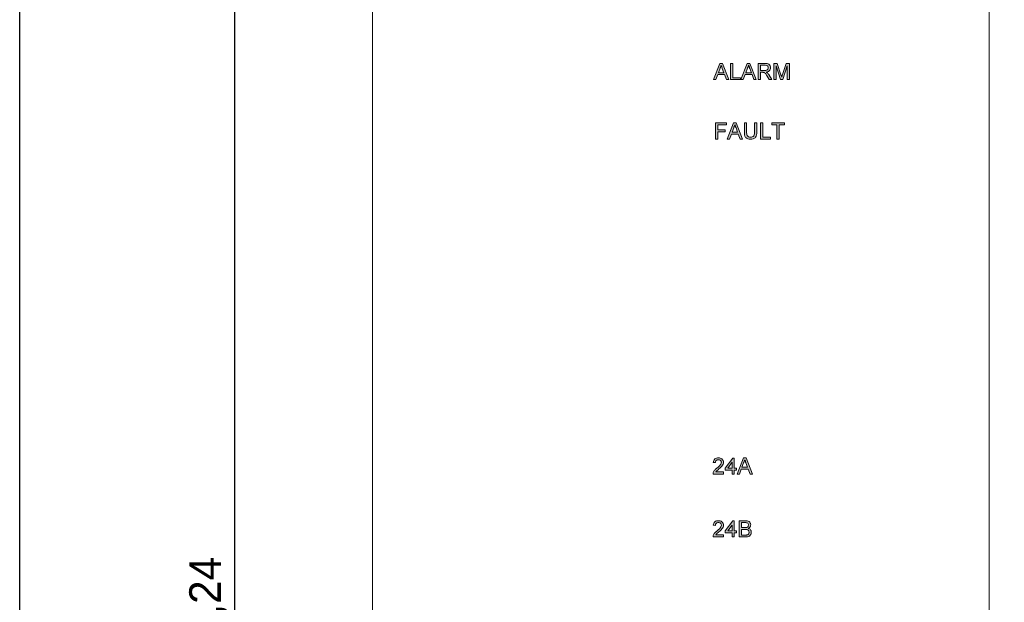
# Model space of a CAD drawing. Header units: millimetres. Extents: x 216 to 455, y 70 to 254.
# Tile 7 of 69: x 216 to 294, y 162 to 208. Entities that reach past the tile are written whole.
import ezdxf

# ---------------------------------------------------------------- set-up
doc = ezdxf.new("R2010")
doc.units = ezdxf.units.MM
doc.dimstyles.new('ISO-25', dxfattribs={"dimtxt": 2.5, "dimasz": 2.5, "dimexe": 1.25, "dimexo": 0.625, "dimtad": 1, "dimtxsty": 'Standard', "dimcen": 2.5, "dimadec": 0, "dimazin": 0, "dimtfac": 1, "dimtmove": 0, "dimatfit": 3, "dimfxl": 1, "dimarcsym": 0})

# ---------------------------------------------------------------- blocks, each defined once
blk = doc.blocks.new('*D67')
at = {"color": 0, "lineweight": -2}
for p, q in [((249.744, 237.76), (231.626, 237.76)), ((232.876, 235.26), (232.876, 86.018)), ((249.744, 83.518), (231.626, 83.518))]:
    blk.add_line(p, q, dxfattribs=at)
at = {"color": 0}
for points in [[(232.459, 235.26), (233.292, 235.26), (232.876, 237.76)], [(232.459, 86.018), (233.292, 86.018), (232.876, 83.518)]]:
    blk.add_solid(points, dxfattribs=at)
at = {"layer": 'Defpoints', "color": 0}
for p in [(250.369, 237.76), (232.876, 83.518), (250.369, 83.518)]:
    blk.add_point(p, dxfattribs=at)
at = {"color": 0, "insert": (230.792, 160.639), "char_height": 2.5, "attachment_point": 5, "rotation": 90}
blk.add_mtext('154,24', dxfattribs=at)

msp = doc.modelspace()

# ---------------------------------------------------------------- hatches: boundary and pattern name
h = msp.add_hatch(color=256)
edge = h.paths.add_edge_path()
edge.add_line((276.807, 203.508), (276.807, 204.792))
edge.add_line((276.807, 204.792), (276.537, 204.792))
edge.add_line((276.537, 204.792), (276.253, 203.907))
edge.add_spline(control_points=[(276.253, 203.907), (276.242, 203.873), (276.231, 203.839), (276.221, 203.805), (276.216, 203.788), (276.21, 203.771), (276.205, 203.754), (276.2, 203.737), (276.195, 203.72), (276.19, 203.703)], knot_values=[0, 0, 0, 0, 0.000107, 0.000107, 0.000107, 0.00016, 0.00016, 0.00016, 0.000214, 0.000214, 0.000214, 0.000214], degree=3, periodic=0)
edge.add_spline(control_points=[(276.19, 203.703), (276.181, 203.734), (276.171, 203.766), (276.161, 203.797), (276.157, 203.813), (276.152, 203.829), (276.147, 203.844), (276.142, 203.86), (276.137, 203.876), (276.132, 203.891)], knot_values=[0, 0, 0, 0, 0.000099, 0.000099, 0.000099, 0.000148, 0.000148, 0.000148, 0.000197, 0.000197, 0.000197, 0.000197], degree=3, periodic=0)
edge.add_line((276.132, 203.891), (275.845, 204.792))
edge.add_line((275.845, 204.792), (275.572, 204.792))
edge.add_line((275.572, 204.792), (275.572, 203.508))
edge.add_line((275.572, 203.508), (275.754, 203.508))
edge.add_line((275.754, 203.508), (275.754, 204.595))
edge.add_line((275.754, 204.595), (276.094, 203.508))
edge.add_line((276.094, 203.508), (276.283, 203.508))
edge.add_line((276.283, 203.508), (276.626, 204.595))
edge.add_line((276.626, 204.595), (276.626, 203.508))
edge.add_line((276.626, 203.508), (276.807, 203.508))
edge = h.paths.add_edge_path(flags=16)
edge.add_spline(control_points=[(275.128, 204.442), (275.127, 204.409), (275.12, 204.375), (275.092, 204.315), (275.069, 204.288), (275.013, 204.253), (274.98, 204.244), (274.913, 204.234), (274.88, 204.233), (274.846, 204.233)], knot_values=[0, 0, 0, 0, 0.25, 0.25, 0.5, 0.5, 0.75, 0.75, 1, 1, 1, 1], degree=3, periodic=0)
edge.add_line((274.846, 204.233), (274.502, 204.233))
edge.add_line((274.502, 204.233), (274.502, 204.644))
edge.add_line((274.502, 204.644), (274.885, 204.644))
edge.add_spline(control_points=[(274.885, 204.644), (274.945, 204.644), (275.008, 204.636), (275.079, 204.581), (275.098, 204.557), (275.123, 204.503), (275.127, 204.472), (275.128, 204.442)], knot_values=[0, 0, 0, 0, 0.5, 0.5, 0.75, 0.75, 1, 1, 1, 1], degree=3, periodic=0)
edge = h.paths.add_edge_path()
edge.add_spline(control_points=[(275.309, 204.446), (275.307, 204.499), (275.299, 204.551), (275.256, 204.648), (275.225, 204.693), (275.141, 204.757), (275.088, 204.773), (274.984, 204.79), (274.931, 204.792), (274.878, 204.792)], knot_values=[0, 0, 0, 0, 0.25, 0.25, 0.5, 0.5, 0.75, 0.75, 1, 1, 1, 1], degree=3, periodic=0)
edge.add_line((274.878, 204.792), (274.321, 204.792))
edge.add_line((274.321, 204.792), (274.321, 203.508))
edge.add_line((274.321, 203.508), (274.502, 203.508))
edge.add_line((274.502, 203.508), (274.502, 204.084))
edge.add_line((274.502, 204.084), (274.688, 204.084))
edge.add_spline(control_points=[(274.688, 204.084), (274.695, 204.084), (274.703, 204.085), (274.71, 204.084), (274.718, 204.084), (274.725, 204.084), (274.733, 204.083), (274.748, 204.083), (274.762, 204.081), (274.777, 204.079)], knot_values=[0, 0, 0, 0, 0.000022, 0.000022, 0.000022, 0.000045, 0.000045, 0.000045, 0.00009, 0.00009, 0.00009, 0.00009], degree=3, periodic=0)
edge.add_spline(control_points=[(274.777, 204.079), (274.81, 204.068), (274.841, 204.054), (274.894, 204.008), (274.915, 203.981), (274.976, 203.898), (275.011, 203.838), (275.047, 203.779)], knot_values=[0, 0, 0, 0, 0.25, 0.25, 0.5, 0.5, 1, 1, 1, 1], degree=3, periodic=0)
edge.add_line((275.047, 203.779), (275.207, 203.508))
edge.add_line((275.207, 203.508), (275.414, 203.508))
edge.add_line((275.414, 203.508), (275.204, 203.863))
edge.add_spline(control_points=[(275.204, 203.863), (275.194, 203.879), (275.184, 203.894), (275.174, 203.91), (275.164, 203.925), (275.153, 203.941), (275.142, 203.955), (275.12, 203.985), (275.095, 204.012), (275.068, 204.038)], knot_values=[0, 0, 0, 0, 0.000056, 0.000056, 0.000056, 0.000111, 0.000111, 0.000111, 0.000222, 0.000222, 0.000222, 0.000222], degree=3, periodic=0)
edge.add_spline(control_points=[(275.068, 204.038), (275.061, 204.044), (275.053, 204.05), (275.045, 204.056), (275.037, 204.062), (275.029, 204.068), (275.021, 204.073), (275.004, 204.083), (274.986, 204.092), (274.968, 204.101)], knot_values=[0, 0, 0, 0, 0.00003, 0.00003, 0.00003, 0.000059, 0.000059, 0.000059, 0.000119, 0.000119, 0.000119, 0.000119], degree=3, periodic=0)
edge.add_spline(control_points=[(274.968, 204.101), (275.013, 204.108), (275.056, 204.117), (275.138, 204.15), (275.178, 204.172), (275.243, 204.234), (275.268, 204.272), (275.302, 204.356), (275.308, 204.401), (275.309, 204.446)], knot_values=[0, 0, 0, 0, 0.25, 0.25, 0.5, 0.5, 0.75, 0.75, 1, 1, 1, 1], degree=3, periodic=0)
edge = h.paths.add_edge_path(flags=16)
edge.add_line((273.791, 204.052), (273.353, 204.052))
edge.add_line((273.353, 204.052), (273.484, 204.407))
edge.add_spline(control_points=[(273.484, 204.407), (273.494, 204.426), (273.503, 204.445), (273.512, 204.464), (273.521, 204.483), (273.529, 204.503), (273.536, 204.523), (273.551, 204.562), (273.562, 204.603), (273.572, 204.644)], knot_values=[0, 0, 0, 0, 0.000063, 0.000063, 0.000063, 0.000127, 0.000127, 0.000127, 0.000254, 0.000254, 0.000254, 0.000254], degree=3, periodic=0)
edge.add_spline(control_points=[(273.572, 204.644), (273.58, 204.623), (273.588, 204.602), (273.596, 204.58), (273.604, 204.559), (273.611, 204.538), (273.619, 204.517), (273.627, 204.495), (273.635, 204.474), (273.643, 204.453), (273.651, 204.432), (273.659, 204.41), (273.667, 204.389)], knot_values=[0, 0, 0, 0, 0.000068, 0.000068, 0.000068, 0.000136, 0.000136, 0.000136, 0.000204, 0.000204, 0.000204, 0.000272, 0.000272, 0.000272, 0.000272], degree=3, periodic=0)
edge.add_line((273.667, 204.389), (273.791, 204.052))
h.paths.add_polyline_path([(273.47, 204.792), (272.96, 203.508), (273.152, 203.508), (273.298, 203.903), (273.846, 203.903), (273.992, 203.508), (274.184, 203.508), (273.674, 204.792)])
h.paths.add_polyline_path([(272.938, 203.508), (272.938, 203.656), (272.329, 203.656), (272.329, 204.792), (272.148, 204.792), (272.148, 203.508)])
edge = h.paths.add_edge_path(flags=16)
edge.add_line((271.618, 204.052), (271.18, 204.052))
edge.add_line((271.18, 204.052), (271.311, 204.407))
edge.add_spline(control_points=[(271.311, 204.407), (271.321, 204.426), (271.33, 204.445), (271.339, 204.464), (271.348, 204.483), (271.355, 204.503), (271.363, 204.523), (271.378, 204.562), (271.389, 204.603), (271.399, 204.644)], knot_values=[0, 0, 0, 0, 0.000063, 0.000063, 0.000063, 0.000127, 0.000127, 0.000127, 0.000254, 0.000254, 0.000254, 0.000254], degree=3, periodic=0)
edge.add_spline(control_points=[(271.399, 204.644), (271.407, 204.623), (271.415, 204.602), (271.423, 204.58), (271.43, 204.559), (271.438, 204.538), (271.446, 204.517), (271.454, 204.495), (271.462, 204.474), (271.47, 204.453), (271.478, 204.432), (271.486, 204.41), (271.493, 204.389)], knot_values=[0, 0, 0, 0, 0.000068, 0.000068, 0.000068, 0.000136, 0.000136, 0.000136, 0.000204, 0.000204, 0.000204, 0.000272, 0.000272, 0.000272, 0.000272], degree=3, periodic=0)
edge.add_line((271.493, 204.389), (271.618, 204.052))
h.paths.add_polyline_path([(271.297, 204.792), (270.787, 203.508), (270.979, 203.508), (271.125, 203.903), (271.673, 203.903), (271.819, 203.508), (272.011, 203.508), (271.501, 204.792)])
h.paths.add_polyline_path([(274.7, 198.956), (274.7, 200.092), (274.519, 200.092), (274.519, 198.807), (275.309, 198.807), (275.309, 198.956)])
h.paths.add_polyline_path([(275.819, 199.943), (275.819, 198.807), (276.001, 198.807), (276.001, 199.943), (276.412, 199.943), (276.412, 200.092), (275.408, 200.092), (275.408, 199.943)])
edge = h.paths.add_edge_path()
edge.add_line((274.222, 200.092), (274.041, 200.092))
edge.add_line((274.041, 200.092), (274.041, 199.361))
edge.add_spline(control_points=[(274.041, 199.361), (274.041, 199.311), (274.039, 199.26), (274.024, 199.16), (274.012, 199.109), (273.96, 199.023), (273.915, 198.992), (273.819, 198.96), (273.768, 198.956), (273.717, 198.956)], knot_values=[0, 0, 0, 0, 0.25, 0.25, 0.5, 0.5, 0.75, 0.75, 1, 1, 1, 1], degree=3, periodic=0)
edge.add_spline(control_points=[(273.717, 198.956), (273.669, 198.957), (273.619, 198.963), (273.53, 199.002), (273.491, 199.035), (273.439, 199.118), (273.429, 199.168), (273.417, 199.264), (273.416, 199.313), (273.416, 199.361)], knot_values=[0, 0, 0, 0, 0.25, 0.25, 0.5, 0.5, 0.75, 0.75, 1, 1, 1, 1], degree=3, periodic=0)
edge.add_line((273.416, 199.361), (273.416, 200.092))
edge.add_line((273.416, 200.092), (273.235, 200.092))
edge.add_line((273.235, 200.092), (273.235, 199.353))
edge.add_spline(control_points=[(273.235, 199.353), (273.235, 199.28), (273.239, 199.208), (273.266, 199.065), (273.292, 198.994), (273.384, 198.884), (273.448, 198.844), (273.586, 198.798), (273.659, 198.792), (273.732, 198.791)], knot_values=[0, 0, 0, 0, 0.25, 0.25, 0.5, 0.5, 0.75, 0.75, 1, 1, 1, 1], degree=3, periodic=0)
edge.add_spline(control_points=[(273.732, 198.791), (273.804, 198.792), (273.875, 198.799), (274.012, 198.847), (274.073, 198.889), (274.165, 198.998), (274.191, 199.068), (274.219, 199.209), (274.222, 199.281), (274.222, 199.353)], knot_values=[0, 0, 0, 0, 0.25, 0.25, 0.5, 0.5, 0.75, 0.75, 1, 1, 1, 1], degree=3, periodic=0)
edge.add_line((274.222, 199.353), (274.222, 200.092))
h.paths.add_polyline_path([(272.905, 198.807), (273.098, 198.807), (272.588, 200.092), (272.383, 200.092), (271.874, 198.807), (272.066, 198.807), (272.212, 199.203), (272.759, 199.203)])
edge = h.paths.add_edge_path(flags=16)
edge.add_spline(control_points=[(272.486, 199.943), (272.493, 199.922), (272.501, 199.901), (272.509, 199.88), (272.517, 199.858), (272.525, 199.837), (272.533, 199.816), (272.541, 199.795), (272.548, 199.773), (272.556, 199.752), (272.564, 199.731), (272.572, 199.709), (272.58, 199.688)], knot_values=[0, 0, 0, 0, 0.000068, 0.000068, 0.000068, 0.000136, 0.000136, 0.000136, 0.000204, 0.000204, 0.000204, 0.000272, 0.000272, 0.000272, 0.000272], degree=3, periodic=0)
edge.add_line((272.58, 199.688), (272.705, 199.351))
edge.add_line((272.705, 199.351), (272.266, 199.351))
edge.add_line((272.266, 199.351), (272.398, 199.706))
edge.add_spline(control_points=[(272.398, 199.706), (272.407, 199.725), (272.417, 199.744), (272.426, 199.763), (272.434, 199.783), (272.442, 199.802), (272.449, 199.822), (272.464, 199.862), (272.476, 199.902), (272.486, 199.943)], knot_values=[0, 0, 0, 0, 0.000063, 0.000063, 0.000063, 0.000127, 0.000127, 0.000127, 0.000254, 0.000254, 0.000254, 0.000254], degree=3, periodic=0)
h.paths.add_polyline_path([(271.819, 199.943), (271.819, 200.092), (270.963, 200.092), (270.963, 198.807), (271.144, 198.807), (271.144, 199.384), (271.72, 199.384), (271.72, 199.532), (271.144, 199.532), (271.144, 199.943)])
edge = h.paths.add_edge_path(flags=16)
edge.add_line((273.489, 172.847), (273.05, 172.847))
edge.add_line((273.05, 172.847), (273.182, 173.203))
edge.add_spline(control_points=[(273.182, 173.203), (273.191, 173.222), (273.201, 173.241), (273.21, 173.26), (273.218, 173.279), (273.226, 173.299), (273.233, 173.319), (273.241, 173.338), (273.248, 173.358), (273.254, 173.378), (273.26, 173.399), (273.265, 173.419), (273.27, 173.44)], knot_values=[0, 0, 0, 0, 0.000063, 0.000063, 0.000063, 0.000127, 0.000127, 0.000127, 0.00019, 0.00019, 0.00019, 0.000254, 0.000254, 0.000254, 0.000254], degree=3, periodic=0)
edge.add_spline(control_points=[(273.27, 173.44), (273.277, 173.419), (273.285, 173.398), (273.293, 173.376), (273.301, 173.355), (273.309, 173.334), (273.317, 173.312), (273.325, 173.291), (273.332, 173.27), (273.34, 173.249), (273.348, 173.227), (273.356, 173.206), (273.364, 173.185)], knot_values=[0, 0, 0, 0, 0.000068, 0.000068, 0.000068, 0.000136, 0.000136, 0.000136, 0.000204, 0.000204, 0.000204, 0.000273, 0.000273, 0.000273, 0.000273], degree=3, periodic=0)
edge.add_line((273.364, 173.185), (273.489, 172.847))
h.paths.add_polyline_path([(273.372, 173.588), (273.167, 173.588), (272.658, 172.304), (272.85, 172.304), (272.996, 172.699), (273.543, 172.699), (273.689, 172.304), (273.882, 172.304)])
h.paths.add_polyline_path([(272.603, 172.617), (272.603, 172.781), (272.438, 172.781), (272.438, 173.572), (272.323, 173.572), (271.714, 172.781), (271.714, 172.617), (272.274, 172.617), (272.274, 172.304), (272.438, 172.304), (272.438, 172.617)])
edge = h.paths.add_edge_path(flags=16)
edge.add_line((273.014, 168.466), (273.259, 168.466))
edge.add_spline(control_points=[(273.259, 168.466), (273.293, 168.466), (273.328, 168.465), (273.396, 168.459), (273.431, 168.456), (273.494, 168.426), (273.52, 168.399), (273.551, 168.336), (273.557, 168.301), (273.558, 168.266)], knot_values=[0, 0, 0, 0, 0.25, 0.25, 0.5, 0.5, 0.75, 0.75, 1, 1, 1, 1], degree=3, periodic=0)
edge.add_spline(control_points=[(273.558, 168.266), (273.556, 168.226), (273.55, 168.187), (273.506, 168.121), (273.471, 168.099), (273.433, 168.086)], knot_values=[0, 0, 0, 0, 0.5, 0.5, 1, 1, 1, 1], degree=3, periodic=0)
edge.add_spline(control_points=[(273.433, 168.086), (273.421, 168.082), (273.408, 168.08), (273.395, 168.078), (273.382, 168.076), (273.37, 168.075), (273.357, 168.074), (273.331, 168.071), (273.305, 168.071), (273.279, 168.071)], knot_values=[0, 0, 0, 0, 0.000039, 0.000039, 0.000039, 0.000078, 0.000078, 0.000078, 0.000155, 0.000155, 0.000155, 0.000155], degree=3, periodic=0)
edge.add_line((273.279, 168.071), (273.014, 168.071))
edge.add_line((273.014, 168.071), (273.014, 168.466))
edge = h.paths.add_edge_path()
edge.add_line((273.314, 168.614), (272.833, 168.614))
edge.add_line((272.833, 168.614), (272.833, 167.33))
edge.add_line((272.833, 167.33), (273.315, 167.33))
edge.add_spline(control_points=[(273.315, 167.33), (273.372, 167.331), (273.429, 167.333), (273.54, 167.354), (273.596, 167.372), (273.691, 167.436), (273.727, 167.482), (273.763, 167.559), (273.773, 167.586), (273.785, 167.641), (273.787, 167.67), (273.788, 167.698)], knot_values=[0, 0, 0, 0, 0.25, 0.25, 0.5, 0.5, 0.75, 0.75, 0.875, 0.875, 1, 1, 1, 1], degree=3, periodic=0)
edge.add_spline(control_points=[(273.788, 167.698), (273.787, 167.733), (273.783, 167.768), (273.761, 167.835), (273.744, 167.866), (273.7, 167.921), (273.674, 167.945), (273.613, 167.982), (273.58, 167.995), (273.546, 168.005)], knot_values=[0, 0, 0, 0, 0.25, 0.25, 0.5, 0.5, 0.75, 0.75, 1, 1, 1, 1], degree=3, periodic=0)
edge.add_spline(control_points=[(273.546, 168.005), (273.573, 168.019), (273.599, 168.033), (273.645, 168.069), (273.667, 168.09), (273.701, 168.139), (273.715, 168.166), (273.734, 168.222), (273.737, 168.252), (273.739, 168.281)], knot_values=[0, 0, 0, 0, 0.25, 0.25, 0.5, 0.5, 0.75, 0.75, 1, 1, 1, 1], degree=3, periodic=0)
edge.add_spline(control_points=[(273.739, 168.281), (273.738, 168.307), (273.736, 168.332), (273.723, 168.381), (273.714, 168.405), (273.679, 168.473), (273.647, 168.514), (273.564, 168.572), (273.516, 168.59), (273.417, 168.611), (273.365, 168.614), (273.314, 168.614)], knot_values=[0, 0, 0, 0, 0.125, 0.125, 0.25, 0.25, 0.5, 0.5, 0.75, 0.75, 1, 1, 1, 1], degree=3, periodic=0)
edge = h.paths.add_edge_path()
edge.add_line((271.599, 172.304), (271.599, 172.469))
edge.add_line((271.599, 172.469), (270.97, 172.469))
edge.add_spline(control_points=[(270.97, 172.469), (270.988, 172.492), (271.006, 172.515), (271.027, 172.536), (271.047, 172.557), (271.07, 172.576), (271.092, 172.595), (271.136, 172.633), (271.181, 172.67), (271.226, 172.707)], knot_values=[0, 0, 0, 0, 0.000088, 0.000088, 0.000088, 0.000176, 0.000176, 0.000176, 0.00035, 0.00035, 0.00035, 0.00035], degree=3, periodic=0)
edge.add_spline(control_points=[(271.226, 172.707), (271.309, 172.778), (271.394, 172.849), (271.498, 172.978), (271.528, 173.023), (271.571, 173.125), (271.581, 173.179), (271.582, 173.234)], knot_values=[0, 0, 0, 0, 0.5, 0.5, 0.75, 0.75, 1, 1, 1, 1], degree=3, periodic=0)
edge.add_spline(control_points=[(271.582, 173.234), (271.581, 173.284), (271.573, 173.334), (271.532, 173.424), (271.501, 173.464), (271.427, 173.529), (271.382, 173.553), (271.287, 173.582), (271.237, 173.587), (271.187, 173.588)], knot_values=[0, 0, 0, 0, 0.25, 0.25, 0.5, 0.5, 0.75, 0.75, 1, 1, 1, 1], degree=3, periodic=0)
edge.add_spline(control_points=[(271.187, 173.588), (271.136, 173.587), (271.085, 173.583), (270.987, 173.554), (270.94, 173.531), (270.862, 173.464), (270.832, 173.421), (270.791, 173.328), (270.781, 173.277), (270.775, 173.226)], knot_values=[0, 0, 0, 0, 0.25, 0.25, 0.5, 0.5, 0.75, 0.75, 1, 1, 1, 1], degree=3, periodic=0)
edge.add_line((270.775, 173.226), (270.94, 173.21))
edge.add_spline(control_points=[(270.94, 173.21), (270.941, 173.241), (270.944, 173.272), (270.967, 173.332), (270.985, 173.358), (271.031, 173.401), (271.059, 173.417), (271.12, 173.436), (271.152, 173.439), (271.183, 173.44)], knot_values=[0, 0, 0, 0, 0.25, 0.25, 0.5, 0.5, 0.75, 0.75, 1, 1, 1, 1], degree=3, periodic=0)
edge.add_spline(control_points=[(271.183, 173.44), (271.213, 173.439), (271.241, 173.436), (271.297, 173.42), (271.323, 173.405), (271.368, 173.367), (271.387, 173.344), (271.412, 173.291), (271.417, 173.262), (271.417, 173.232)], knot_values=[0, 0, 0, 0, 0.25, 0.25, 0.5, 0.5, 0.75, 0.75, 1, 1, 1, 1], degree=3, periodic=0)
edge.add_spline(control_points=[(271.417, 173.232), (271.416, 173.183), (271.401, 173.136), (271.353, 173.053), (271.32, 173.016), (271.22, 172.911), (271.147, 172.847), (271.072, 172.784)], knot_values=[0, 0, 0, 0, 0.25, 0.25, 0.5, 0.5, 1, 1, 1, 1], degree=3, periodic=0)
edge.add_spline(control_points=[(271.072, 172.784), (271.009, 172.735), (270.948, 172.682), (270.843, 172.561), (270.803, 172.494), (270.776, 172.418)], knot_values=[0, 0, 0, 0, 0.5, 0.5, 1, 1, 1, 1], degree=3, periodic=0)
edge.add_spline(control_points=[(270.776, 172.418), (270.773, 172.409), (270.77, 172.4), (270.768, 172.39), (270.766, 172.381), (270.764, 172.371), (270.762, 172.362), (270.76, 172.343), (270.759, 172.323), (270.759, 172.304)], knot_values=[0, 0, 0, 0, 0.000029, 0.000029, 0.000029, 0.000058, 0.000058, 0.000058, 0.000116, 0.000116, 0.000116, 0.000116], degree=3, periodic=0)
edge.add_line((270.759, 172.304), (271.599, 172.304))
h.paths.add_polyline_path([(272.274, 173.244), (272.274, 172.781), (271.917, 172.781)], flags=16)
h.paths.add_polyline_path([(272.438, 168.598), (272.323, 168.598), (271.714, 167.808), (271.714, 167.643), (272.274, 167.643), (272.274, 167.33), (272.438, 167.33), (272.438, 167.643), (272.603, 167.643), (272.603, 167.808), (272.438, 167.808)])
edge = h.paths.add_edge_path(flags=16)
edge.add_line((273.318, 167.478), (273.014, 167.478))
edge.add_line((273.014, 167.478), (273.014, 167.923))
edge.add_line((273.014, 167.923), (273.297, 167.923))
edge.add_spline(control_points=[(273.297, 167.923), (273.334, 167.923), (273.37, 167.921), (273.443, 167.912), (273.479, 167.904), (273.542, 167.868), (273.567, 167.839), (273.6, 167.774), (273.606, 167.737), (273.607, 167.701)], knot_values=[0, 0, 0, 0, 0.25, 0.25, 0.5, 0.5, 0.75, 0.75, 1, 1, 1, 1], degree=3, periodic=0)
edge.add_spline(control_points=[(273.607, 167.701), (273.606, 167.675), (273.604, 167.649), (273.589, 167.601), (273.577, 167.577), (273.545, 167.536), (273.525, 167.52), (273.478, 167.497), (273.453, 167.49), (273.428, 167.485)], knot_values=[0, 0, 0, 0, 0.25, 0.25, 0.5, 0.5, 0.75, 0.75, 1, 1, 1, 1], degree=3, periodic=0)
edge.add_spline(control_points=[(273.428, 167.485), (273.419, 167.483), (273.41, 167.482), (273.401, 167.481), (273.392, 167.48), (273.382, 167.48), (273.373, 167.479), (273.355, 167.479), (273.337, 167.479), (273.318, 167.478)], knot_values=[0, 0, 0, 0, 0.000028, 0.000028, 0.000028, 0.000055, 0.000055, 0.000055, 0.00011, 0.00011, 0.00011, 0.00011], degree=3, periodic=0)
edge = h.paths.add_edge_path()
edge.add_line((271.599, 167.33), (271.599, 167.495))
edge.add_line((271.599, 167.495), (270.97, 167.495))
edge.add_spline(control_points=[(270.97, 167.495), (270.988, 167.518), (271.006, 167.542), (271.027, 167.562), (271.047, 167.583), (271.069, 167.602), (271.092, 167.621), (271.136, 167.659), (271.181, 167.696), (271.226, 167.733)], knot_values=[0, 0, 0, 0, 0.000088, 0.000088, 0.000088, 0.000176, 0.000176, 0.000176, 0.00035, 0.00035, 0.00035, 0.00035], degree=3, periodic=0)
edge.add_spline(control_points=[(271.226, 167.733), (271.309, 167.804), (271.394, 167.875), (271.498, 168.004), (271.528, 168.049), (271.571, 168.151), (271.581, 168.205), (271.582, 168.26)], knot_values=[0, 0, 0, 0, 0.5, 0.5, 0.75, 0.75, 1, 1, 1, 1], degree=3, periodic=0)
edge.add_spline(control_points=[(271.582, 168.26), (271.581, 168.31), (271.573, 168.36), (271.532, 168.45), (271.501, 168.49), (271.427, 168.555), (271.382, 168.58), (271.287, 168.608), (271.237, 168.613), (271.187, 168.614)], knot_values=[0, 0, 0, 0, 0.25, 0.25, 0.5, 0.5, 0.75, 0.75, 1, 1, 1, 1], degree=3, periodic=0)
edge.add_spline(control_points=[(271.187, 168.614), (271.136, 168.613), (271.085, 168.609), (270.987, 168.58), (270.94, 168.557), (270.862, 168.49), (270.831, 168.448), (270.791, 168.354), (270.781, 168.303), (270.775, 168.252)], knot_values=[0, 0, 0, 0, 0.25, 0.25, 0.5, 0.5, 0.75, 0.75, 1, 1, 1, 1], degree=3, periodic=0)
edge.add_line((270.775, 168.252), (270.94, 168.236))
edge.add_spline(control_points=[(270.94, 168.236), (270.941, 168.267), (270.944, 168.298), (270.967, 168.358), (270.985, 168.384), (271.031, 168.427), (271.059, 168.443), (271.12, 168.462), (271.152, 168.465), (271.183, 168.466)], knot_values=[0, 0, 0, 0, 0.25, 0.25, 0.5, 0.5, 0.75, 0.75, 1, 1, 1, 1], degree=3, periodic=0)
edge.add_spline(control_points=[(271.183, 168.466), (271.213, 168.465), (271.241, 168.463), (271.297, 168.446), (271.323, 168.432), (271.368, 168.393), (271.387, 168.37), (271.412, 168.317), (271.417, 168.288), (271.417, 168.258)], knot_values=[0, 0, 0, 0, 0.25, 0.25, 0.5, 0.5, 0.75, 0.75, 1, 1, 1, 1], degree=3, periodic=0)
edge.add_spline(control_points=[(271.417, 168.258), (271.416, 168.21), (271.401, 168.163), (271.353, 168.079), (271.32, 168.042), (271.22, 167.937), (271.147, 167.873), (271.072, 167.81)], knot_values=[0, 0, 0, 0, 0.25, 0.25, 0.5, 0.5, 1, 1, 1, 1], degree=3, periodic=0)
edge.add_spline(control_points=[(271.072, 167.81), (271.009, 167.761), (270.948, 167.708), (270.843, 167.588), (270.803, 167.52), (270.776, 167.444)], knot_values=[0, 0, 0, 0, 0.5, 0.5, 1, 1, 1, 1], degree=3, periodic=0)
edge.add_spline(control_points=[(270.776, 167.444), (270.773, 167.435), (270.77, 167.426), (270.768, 167.417), (270.766, 167.407), (270.764, 167.398), (270.762, 167.388), (270.76, 167.369), (270.759, 167.35), (270.759, 167.33)], knot_values=[0, 0, 0, 0, 0.000029, 0.000029, 0.000029, 0.000058, 0.000058, 0.000058, 0.000117, 0.000117, 0.000117, 0.000117], degree=3, periodic=0)
edge.add_line((270.759, 167.33), (271.599, 167.33))
h.paths.add_polyline_path([(272.274, 168.27), (272.274, 167.808), (271.917, 167.808)], flags=16)

# ---------------------------------------------------------------- linework, layer by layer
at = {"color": 7, "linetype": 'Continuous', "lineweight": 15}
for p, q in [((243.804, 218.36), (243.804, 86.466)), ((292.614, 218.36), (292.614, 86.466)), ((271.297, 204.792), (270.787, 203.508)), ((271.18, 204.052), (271.311, 204.407)), ((271.501, 204.792), (271.297, 204.792)), ((271.493, 204.389), (271.618, 204.052)), ((272.011, 203.508), (271.501, 204.792)), ((272.148, 204.792), (272.148, 203.508)), ((272.329, 204.792), (272.148, 204.792)), ((272.329, 203.656), (272.329, 204.792)), ((273.47, 204.792), (272.96, 203.508)), ((273.353, 204.052), (273.484, 204.407)), ((273.674, 204.792), (273.47, 204.792)), ((273.667, 204.389), (273.791, 204.052)), ((274.184, 203.508), (273.674, 204.792)), ((274.321, 204.792), (274.321, 203.508)), ((274.878, 204.792), (274.321, 204.792)), ((274.502, 204.233), (274.502, 204.644)), ((274.502, 204.644), (274.885, 204.644)), ((274.846, 204.233), (274.502, 204.233)), ((275.572, 204.792), (275.572, 203.508)), ((275.845, 204.792), (275.572, 204.792)), ((275.754, 204.595), (276.094, 203.508)), ((275.754, 203.508), (275.754, 204.595)), ((276.132, 203.891), (275.845, 204.792)), ((276.537, 204.792), (276.253, 203.907)), ((276.283, 203.508), (276.626, 204.595)), ((276.807, 204.792), (276.537, 204.792)), ((276.626, 204.595), (276.626, 203.508)), ((276.807, 203.508), (276.807, 204.792)), ((270.787, 203.508), (270.979, 203.508)), ((270.979, 203.508), (271.125, 203.903)), ((271.125, 203.903), (271.673, 203.903)), ((271.618, 204.052), (271.18, 204.052)), ((271.673, 203.903), (271.819, 203.508)), ((271.819, 203.508), (272.011, 203.508)), ((272.148, 203.508), (272.938, 203.508)), ((272.938, 203.656), (272.329, 203.656)), ((272.938, 203.508), (272.938, 203.656)), ((272.96, 203.508), (273.152, 203.508)), ((273.152, 203.508), (273.298, 203.903)), ((273.298, 203.903), (273.846, 203.903)), ((273.791, 204.052), (273.353, 204.052)), ((273.846, 203.903), (273.992, 203.508)), ((273.992, 203.508), (274.184, 203.508)), ((274.321, 203.508), (274.502, 203.508)), ((274.502, 203.508), (274.502, 204.084)), ((274.502, 204.084), (274.688, 204.084)), ((275.047, 203.779), (275.207, 203.508)), ((275.414, 203.508), (275.204, 203.863)), ((275.207, 203.508), (275.414, 203.508)), ((275.572, 203.508), (275.754, 203.508)), ((276.094, 203.508), (276.283, 203.508)), ((276.626, 203.508), (276.807, 203.508)), ((271.819, 200.092), (270.963, 200.092)), ((270.963, 200.092), (270.963, 198.807)), ((271.144, 199.943), (271.819, 199.943)), ((271.144, 199.532), (271.144, 199.943)), ((271.72, 199.532), (271.144, 199.532)), ((271.72, 199.384), (271.72, 199.532)), ((271.819, 199.943), (271.819, 200.092)), ((272.383, 200.092), (271.874, 198.807)), ((272.266, 199.351), (272.398, 199.706)), ((272.588, 200.092), (272.383, 200.092)), ((272.58, 199.688), (272.705, 199.351)), ((273.098, 198.807), (272.588, 200.092)), ((273.235, 200.092), (273.235, 199.353)), ((273.416, 200.092), (273.235, 200.092)), ((273.416, 199.361), (273.416, 200.092)), ((274.222, 200.092), (274.041, 200.092)), ((274.041, 200.092), (274.041, 199.361)), ((274.222, 199.353), (274.222, 200.092)), ((274.519, 200.092), (274.519, 198.807)), ((274.7, 200.092), (274.519, 200.092)), ((274.7, 198.956), (274.7, 200.092)), ((275.408, 200.092), (275.408, 199.943)), ((276.412, 200.092), (275.408, 200.092)), ((275.408, 199.943), (275.819, 199.943)), ((275.819, 199.943), (275.819, 198.807)), ((276.001, 199.943), (276.412, 199.943)), ((276.001, 198.807), (276.001, 199.943)), ((276.412, 199.943), (276.412, 200.092)), ((270.963, 198.807), (271.144, 198.807)), ((271.144, 199.384), (271.72, 199.384)), ((271.144, 198.807), (271.144, 199.384)), ((271.874, 198.807), (272.066, 198.807)), ((272.066, 198.807), (272.212, 199.203)), ((272.212, 199.203), (272.759, 199.203)), ((272.705, 199.351), (272.266, 199.351)), ((272.759, 199.203), (272.905, 198.807)), ((272.905, 198.807), (273.098, 198.807)), ((274.519, 198.807), (275.309, 198.807)), ((275.309, 198.956), (274.7, 198.956)), ((275.309, 198.807), (275.309, 198.956)), ((275.819, 198.807), (276.001, 198.807)), ((270.775, 173.226), (270.94, 173.21)), ((272.323, 173.572), (271.714, 172.781)), ((271.917, 172.781), (272.274, 173.244)), ((272.274, 173.244), (272.274, 172.781)), ((272.438, 173.572), (272.323, 173.572)), ((272.438, 172.781), (272.438, 173.572)), ((273.167, 173.588), (272.658, 172.304)), ((273.05, 172.847), (273.182, 173.203)), ((273.372, 173.588), (273.167, 173.588)), ((273.364, 173.185), (273.489, 172.847)), ((273.882, 172.304), (273.372, 173.588)), ((270.759, 172.304), (271.599, 172.304)), ((271.599, 172.469), (270.97, 172.469)), ((271.599, 172.304), (271.599, 172.469)), ((271.714, 172.781), (271.714, 172.617)), ((271.714, 172.617), (272.274, 172.617)), ((272.274, 172.781), (271.917, 172.781)), ((272.274, 172.617), (272.274, 172.304)), ((272.274, 172.304), (272.438, 172.304)), ((272.603, 172.781), (272.438, 172.781)), ((272.438, 172.617), (272.603, 172.617)), ((272.438, 172.304), (272.438, 172.617)), ((272.603, 172.617), (272.603, 172.781)), ((272.658, 172.304), (272.85, 172.304)), ((272.85, 172.304), (272.996, 172.699)), ((272.996, 172.699), (273.543, 172.699)), ((273.489, 172.847), (273.05, 172.847)), ((273.543, 172.699), (273.689, 172.304)), ((273.689, 172.304), (273.882, 172.304)), ((272.323, 168.598), (271.714, 167.808)), ((272.438, 168.598), (272.323, 168.598)), ((272.438, 167.808), (272.438, 168.598)), ((273.314, 168.614), (272.833, 168.614)), ((272.833, 168.614), (272.833, 167.33)), ((273.014, 168.466), (273.259, 168.466)), ((273.014, 168.071), (273.014, 168.466)), ((270.775, 168.252), (270.94, 168.236)), ((271.714, 167.808), (271.714, 167.643)), ((271.714, 167.643), (272.274, 167.643)), ((271.917, 167.808), (272.274, 168.27)), ((272.274, 167.808), (271.917, 167.808)), ((272.274, 168.27), (272.274, 167.808)), ((272.274, 167.643), (272.274, 167.33)), ((272.603, 167.808), (272.438, 167.808)), ((272.438, 167.33), (272.438, 167.643)), ((272.438, 167.643), (272.603, 167.643)), ((272.603, 167.643), (272.603, 167.808)), ((273.279, 168.071), (273.014, 168.071)), ((273.014, 167.923), (273.297, 167.923)), ((273.014, 167.478), (273.014, 167.923)), ((270.759, 167.33), (271.599, 167.33)), ((271.599, 167.495), (270.97, 167.495)), ((271.599, 167.33), (271.599, 167.495)), ((272.274, 167.33), (272.438, 167.33)), ((272.833, 167.33), (273.315, 167.33)), ((273.318, 167.478), (273.014, 167.478))]:
    msp.add_line(p, q, dxfattribs=at)
msp.add_lwpolyline([(215.89, 254.336), (454.576, 254.336), (454.576, 69.983), (215.89, 69.983)], close=True)
for points, knots in [([(271.311, 204.407), (271.321, 204.426), (271.33, 204.445), (271.339, 204.464), (271.348, 204.483), (271.355, 204.503), (271.363, 204.523), (271.378, 204.562), (271.389, 204.603), (271.399, 204.644)], [0, 0, 0, 0, 0.0000634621, 0.0000634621, 0.0000634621, 0.000126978, 0.000126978, 0.000126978, 0.0002538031, 0.0002538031, 0.0002538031, 0.0002538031]), ([(271.399, 204.644), (271.407, 204.623), (271.415, 204.602), (271.423, 204.58), (271.43, 204.559), (271.438, 204.538), (271.446, 204.517), (271.454, 204.495), (271.462, 204.474), (271.47, 204.453), (271.478, 204.432), (271.486, 204.41), (271.493, 204.389)], [0, 0, 0, 0, 0.0000680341, 0.0000680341, 0.0000680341, 0.0001360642, 0.0001360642, 0.0001360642, 0.0002040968, 0.0002040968, 0.0002040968, 0.0002721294, 0.0002721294, 0.0002721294, 0.0002721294]), ([(273.484, 204.407), (273.494, 204.426), (273.503, 204.445), (273.512, 204.464), (273.521, 204.483), (273.529, 204.503), (273.536, 204.523), (273.551, 204.562), (273.562, 204.603), (273.572, 204.644)], [0, 0, 0, 0, 0.0000634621, 0.0000634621, 0.0000634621, 0.000126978, 0.000126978, 0.000126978, 0.0002538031, 0.0002538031, 0.0002538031, 0.0002538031]), ([(273.572, 204.644), (273.58, 204.623), (273.588, 204.602), (273.596, 204.58), (273.604, 204.559), (273.611, 204.538), (273.619, 204.517), (273.627, 204.495), (273.635, 204.474), (273.643, 204.453), (273.651, 204.432), (273.659, 204.41), (273.667, 204.389)], [0, 0, 0, 0, 0.0000680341, 0.0000680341, 0.0000680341, 0.0001360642, 0.0001360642, 0.0001360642, 0.0002040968, 0.0002040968, 0.0002040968, 0.0002721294, 0.0002721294, 0.0002721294, 0.0002721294]), ([(275.128, 204.442), (275.127, 204.409), (275.12, 204.375), (275.092, 204.315), (275.069, 204.288), (275.013, 204.253), (274.98, 204.244), (274.913, 204.234), (274.88, 204.233), (274.846, 204.233)], [0, 0, 0, 0, 0.25, 0.25, 0.5, 0.5, 0.75, 0.75, 1, 1, 1, 1]), ([(275.309, 204.446), (275.307, 204.499), (275.299, 204.551), (275.256, 204.648), (275.225, 204.693), (275.141, 204.757), (275.088, 204.773), (274.984, 204.79), (274.931, 204.792), (274.878, 204.792)], [0, 0, 0, 0, 0.25, 0.25, 0.5, 0.5, 0.75, 0.75, 1, 1, 1, 1]), ([(274.885, 204.644), (274.945, 204.644), (275.008, 204.636), (275.079, 204.581), (275.098, 204.557), (275.123, 204.503), (275.127, 204.472), (275.128, 204.442)], [0, 0, 0, 0, 0.5, 0.5, 0.75, 0.75, 1, 1, 1, 1]), ([(274.968, 204.101), (275.013, 204.108), (275.056, 204.117), (275.138, 204.15), (275.178, 204.172), (275.243, 204.234), (275.268, 204.272), (275.302, 204.356), (275.308, 204.401), (275.309, 204.446)], [0, 0, 0, 0, 0.25, 0.25, 0.5, 0.5, 0.75, 0.75, 1, 1, 1, 1]), ([(274.688, 204.084), (274.695, 204.084), (274.703, 204.085), (274.71, 204.084), (274.718, 204.084), (274.725, 204.084), (274.733, 204.083), (274.748, 204.083), (274.762, 204.081), (274.777, 204.079)], [0, 0, 0, 0, 0.00002242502, 0.00002242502, 0.00002242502, 0.00004485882, 0.00004485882, 0.00004485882, 0.00008961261, 0.00008961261, 0.00008961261, 0.00008961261]), ([(274.777, 204.079), (274.81, 204.068), (274.841, 204.054), (274.894, 204.008), (274.915, 203.981), (274.976, 203.898), (275.011, 203.838), (275.047, 203.779)], [0, 0, 0, 0, 0.25, 0.25, 0.5, 0.5, 1, 1, 1, 1]), ([(275.068, 204.038), (275.061, 204.044), (275.053, 204.05), (275.045, 204.056), (275.037, 204.062), (275.029, 204.068), (275.021, 204.073), (275.004, 204.083), (274.986, 204.092), (274.968, 204.101)], [0, 0, 0, 0, 0.0000297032, 0.0000297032, 0.0000297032, 0.0000594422, 0.0000594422, 0.0000594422, 0.0001185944, 0.0001185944, 0.0001185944, 0.0001185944]), ([(275.204, 203.863), (275.194, 203.879), (275.184, 203.894), (275.174, 203.91), (275.164, 203.925), (275.153, 203.941), (275.142, 203.955), (275.12, 203.985), (275.095, 204.012), (275.068, 204.038)], [0, 0, 0, 0, 0.0000555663, 0.0000555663, 0.0000555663, 0.0001111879, 0.0001111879, 0.0001111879, 0.000222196, 0.000222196, 0.000222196, 0.000222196]), ([(276.19, 203.703), (276.181, 203.734), (276.171, 203.766), (276.161, 203.797), (276.157, 203.813), (276.152, 203.829), (276.147, 203.844), (276.142, 203.86), (276.137, 203.876), (276.132, 203.891)], [0, 0, 0, 0, 0.0000986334, 0.0000986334, 0.0000986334, 0.0001479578, 0.0001479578, 0.0001479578, 0.0001972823, 0.0001972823, 0.0001972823, 0.0001972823]), ([(276.253, 203.907), (276.242, 203.873), (276.231, 203.839), (276.221, 203.805), (276.216, 203.788), (276.21, 203.771), (276.205, 203.754), (276.2, 203.737), (276.195, 203.72), (276.19, 203.703)], [0, 0, 0, 0, 0.0001067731, 0.0001067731, 0.0001067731, 0.0001601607, 0.0001601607, 0.0001601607, 0.0002135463, 0.0002135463, 0.0002135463, 0.0002135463]), ([(272.398, 199.706), (272.407, 199.725), (272.417, 199.744), (272.426, 199.763), (272.434, 199.783), (272.442, 199.802), (272.449, 199.822), (272.464, 199.862), (272.476, 199.902), (272.486, 199.943)], [0, 0, 0, 0, 0.0000634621, 0.0000634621, 0.0000634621, 0.000126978, 0.000126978, 0.000126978, 0.0002538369, 0.0002538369, 0.0002538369, 0.0002538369]), ([(272.486, 199.943), (272.493, 199.922), (272.501, 199.901), (272.509, 199.88), (272.517, 199.858), (272.525, 199.837), (272.533, 199.816), (272.541, 199.795), (272.548, 199.773), (272.556, 199.752), (272.564, 199.731), (272.572, 199.709), (272.58, 199.688)], [0, 0, 0, 0, 0.0000680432, 0.0000680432, 0.0000680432, 0.0001360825, 0.0001360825, 0.0001360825, 0.0002041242, 0.0002041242, 0.0002041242, 0.0002721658, 0.0002721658, 0.0002721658, 0.0002721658]), ([(273.235, 199.353), (273.235, 199.28), (273.239, 199.208), (273.266, 199.065), (273.292, 198.994), (273.384, 198.884), (273.448, 198.844), (273.586, 198.798), (273.659, 198.792), (273.732, 198.791)], [0, 0, 0, 0, 0.25, 0.25, 0.5, 0.5, 0.75, 0.75, 1, 1, 1, 1]), ([(273.717, 198.956), (273.669, 198.957), (273.619, 198.963), (273.53, 199.002), (273.491, 199.035), (273.439, 199.118), (273.429, 199.168), (273.417, 199.264), (273.416, 199.313), (273.416, 199.361)], [0, 0, 0, 0, 0.25, 0.25, 0.5, 0.5, 0.75, 0.75, 1, 1, 1, 1]), ([(274.041, 199.361), (274.041, 199.311), (274.039, 199.26), (274.024, 199.16), (274.012, 199.109), (273.96, 199.023), (273.915, 198.992), (273.819, 198.96), (273.768, 198.956), (273.717, 198.956)], [0, 0, 0, 0, 0.25, 0.25, 0.5, 0.5, 0.75, 0.75, 1, 1, 1, 1]), ([(273.732, 198.791), (273.804, 198.792), (273.875, 198.799), (274.012, 198.847), (274.073, 198.889), (274.165, 198.998), (274.191, 199.068), (274.219, 199.209), (274.222, 199.281), (274.222, 199.353)], [0, 0, 0, 0, 0.25, 0.25, 0.5, 0.5, 0.75, 0.75, 1, 1, 1, 1]), ([(271.187, 173.588), (271.136, 173.587), (271.085, 173.583), (270.987, 173.554), (270.94, 173.531), (270.862, 173.464), (270.832, 173.421), (270.791, 173.328), (270.781, 173.277), (270.775, 173.226)], [0, 0, 0, 0, 0.25, 0.25, 0.5, 0.5, 0.75, 0.75, 1, 1, 1, 1]), ([(270.94, 173.21), (270.941, 173.241), (270.944, 173.272), (270.967, 173.332), (270.985, 173.358), (271.031, 173.401), (271.059, 173.417), (271.12, 173.436), (271.152, 173.439), (271.183, 173.44)], [0, 0, 0, 0, 0.25, 0.25, 0.5, 0.5, 0.75, 0.75, 1, 1, 1, 1]), ([(271.417, 173.232), (271.416, 173.183), (271.401, 173.136), (271.353, 173.053), (271.32, 173.016), (271.22, 172.911), (271.147, 172.847), (271.072, 172.784)], [0, 0, 0, 0, 0.25, 0.25, 0.5, 0.5, 1, 1, 1, 1]), ([(271.183, 173.44), (271.213, 173.439), (271.241, 173.436), (271.297, 173.42), (271.323, 173.405), (271.368, 173.367), (271.387, 173.344), (271.412, 173.291), (271.417, 173.262), (271.417, 173.232)], [0, 0, 0, 0, 0.25, 0.25, 0.5, 0.5, 0.75, 0.75, 1, 1, 1, 1]), ([(271.582, 173.234), (271.581, 173.284), (271.573, 173.334), (271.532, 173.424), (271.501, 173.464), (271.427, 173.529), (271.382, 173.553), (271.287, 173.582), (271.237, 173.587), (271.187, 173.588)], [0, 0, 0, 0, 0.25, 0.25, 0.5, 0.5, 0.75, 0.75, 1, 1, 1, 1]), ([(271.226, 172.707), (271.309, 172.778), (271.394, 172.849), (271.498, 172.978), (271.528, 173.023), (271.571, 173.125), (271.581, 173.179), (271.582, 173.234)], [0, 0, 0, 0, 0.5, 0.5, 0.75, 0.75, 1, 1, 1, 1]), ([(273.182, 173.203), (273.191, 173.222), (273.201, 173.241), (273.21, 173.26), (273.218, 173.279), (273.226, 173.299), (273.233, 173.319), (273.241, 173.338), (273.248, 173.358), (273.254, 173.378), (273.26, 173.399), (273.265, 173.419), (273.27, 173.44)], [0, 0, 0, 0, 0.000063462, 0.000063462, 0.000063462, 0.0001269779, 0.0001269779, 0.0001269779, 0.0001903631, 0.0001903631, 0.0001903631, 0.0002540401, 0.0002540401, 0.0002540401, 0.0002540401]), ([(273.27, 173.44), (273.277, 173.419), (273.285, 173.398), (273.293, 173.376), (273.301, 173.355), (273.309, 173.334), (273.317, 173.312), (273.325, 173.291), (273.332, 173.27), (273.34, 173.249), (273.348, 173.227), (273.356, 173.206), (273.364, 173.185)], [0, 0, 0, 0, 0.0000681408, 0.0000681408, 0.0000681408, 0.0001362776, 0.0001362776, 0.0001362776, 0.0002044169, 0.0002044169, 0.0002044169, 0.0002725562, 0.0002725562, 0.0002725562, 0.0002725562]), ([(270.776, 172.418), (270.773, 172.409), (270.77, 172.4), (270.768, 172.39), (270.766, 172.381), (270.764, 172.371), (270.762, 172.362), (270.76, 172.343), (270.759, 172.323), (270.759, 172.304)], [0, 0, 0, 0, 0.0000290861, 0.0000290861, 0.0000290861, 0.0000582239, 0.0000582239, 0.0000582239, 0.0001164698, 0.0001164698, 0.0001164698, 0.0001164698]), ([(271.072, 172.784), (271.009, 172.735), (270.948, 172.682), (270.843, 172.561), (270.803, 172.494), (270.776, 172.418)], [0, 0, 0, 0, 0.5, 0.5, 1, 1, 1, 1]), ([(270.97, 172.469), (270.988, 172.492), (271.006, 172.515), (271.027, 172.536), (271.047, 172.557), (271.07, 172.576), (271.092, 172.595), (271.136, 172.633), (271.181, 172.67), (271.226, 172.707)], [0, 0, 0, 0, 0.0000880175, 0.0000880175, 0.0000880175, 0.0001757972, 0.0001757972, 0.0001757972, 0.0003498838, 0.0003498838, 0.0003498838, 0.0003498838]), ([(271.187, 168.614), (271.136, 168.613), (271.085, 168.609), (270.987, 168.58), (270.94, 168.557), (270.862, 168.49), (270.831, 168.448), (270.791, 168.354), (270.781, 168.303), (270.775, 168.252)], [0, 0, 0, 0, 0.25, 0.25, 0.5, 0.5, 0.75, 0.75, 1, 1, 1, 1]), ([(270.94, 168.236), (270.941, 168.267), (270.944, 168.298), (270.967, 168.358), (270.985, 168.384), (271.031, 168.427), (271.059, 168.443), (271.12, 168.462), (271.152, 168.465), (271.183, 168.466)], [0, 0, 0, 0, 0.25, 0.25, 0.5, 0.5, 0.75, 0.75, 1, 1, 1, 1]), ([(271.183, 168.466), (271.213, 168.465), (271.241, 168.463), (271.297, 168.446), (271.323, 168.432), (271.368, 168.393), (271.387, 168.37), (271.412, 168.317), (271.417, 168.288), (271.417, 168.258)], [0, 0, 0, 0, 0.25, 0.25, 0.5, 0.5, 0.75, 0.75, 1, 1, 1, 1]), ([(271.582, 168.26), (271.581, 168.31), (271.573, 168.36), (271.532, 168.45), (271.501, 168.49), (271.427, 168.555), (271.382, 168.58), (271.287, 168.608), (271.237, 168.613), (271.187, 168.614)], [0, 0, 0, 0, 0.25, 0.25, 0.5, 0.5, 0.75, 0.75, 1, 1, 1, 1]), ([(273.259, 168.466), (273.293, 168.466), (273.328, 168.465), (273.396, 168.459), (273.431, 168.456), (273.494, 168.426), (273.52, 168.399), (273.551, 168.336), (273.557, 168.301), (273.558, 168.266)], [0, 0, 0, 0, 0.25, 0.25, 0.5, 0.5, 0.75, 0.75, 1, 1, 1, 1]), ([(273.739, 168.281), (273.738, 168.307), (273.736, 168.332), (273.723, 168.381), (273.714, 168.405), (273.679, 168.473), (273.647, 168.514), (273.564, 168.572), (273.516, 168.59), (273.417, 168.611), (273.365, 168.614), (273.314, 168.614)], [0, 0, 0, 0, 0.125, 0.125, 0.25, 0.25, 0.5, 0.5, 0.75, 0.75, 1, 1, 1, 1]), ([(271.072, 167.81), (271.009, 167.761), (270.948, 167.708), (270.843, 167.588), (270.803, 167.52), (270.776, 167.444)], [0, 0, 0, 0, 0.5, 0.5, 1, 1, 1, 1]), ([(270.97, 167.495), (270.988, 167.518), (271.006, 167.542), (271.027, 167.562), (271.047, 167.583), (271.069, 167.602), (271.092, 167.621), (271.136, 167.659), (271.181, 167.696), (271.226, 167.733)], [0, 0, 0, 0, 0.0000880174, 0.0000880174, 0.0000880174, 0.0001757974, 0.0001757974, 0.0001757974, 0.0003499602, 0.0003499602, 0.0003499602, 0.0003499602]), ([(271.417, 168.258), (271.416, 168.21), (271.401, 168.163), (271.353, 168.079), (271.32, 168.042), (271.22, 167.937), (271.147, 167.873), (271.072, 167.81)], [0, 0, 0, 0, 0.25, 0.25, 0.5, 0.5, 1, 1, 1, 1]), ([(271.226, 167.733), (271.309, 167.804), (271.394, 167.875), (271.498, 168.004), (271.528, 168.049), (271.571, 168.151), (271.581, 168.205), (271.582, 168.26)], [0, 0, 0, 0, 0.5, 0.5, 0.75, 0.75, 1, 1, 1, 1]), ([(273.433, 168.086), (273.421, 168.082), (273.408, 168.08), (273.395, 168.078), (273.382, 168.076), (273.37, 168.075), (273.357, 168.074), (273.331, 168.071), (273.305, 168.071), (273.279, 168.071)], [0, 0, 0, 0, 0.0000390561, 0.0000390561, 0.0000390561, 0.0000779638, 0.0000779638, 0.0000779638, 0.0001554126, 0.0001554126, 0.0001554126, 0.0001554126]), ([(273.297, 167.923), (273.334, 167.923), (273.37, 167.921), (273.443, 167.912), (273.479, 167.904), (273.542, 167.868), (273.567, 167.839), (273.6, 167.774), (273.606, 167.737), (273.607, 167.701)], [0, 0, 0, 0, 0.25, 0.25, 0.5, 0.5, 0.75, 0.75, 1, 1, 1, 1]), ([(273.315, 167.33), (273.372, 167.331), (273.429, 167.333), (273.54, 167.354), (273.596, 167.372), (273.691, 167.436), (273.727, 167.482), (273.763, 167.559), (273.773, 167.586), (273.785, 167.641), (273.787, 167.67), (273.788, 167.698)], [0, 0, 0, 0, 0.25, 0.25, 0.5, 0.5, 0.75, 0.75, 0.875, 0.875, 1, 1, 1, 1]), ([(273.607, 167.701), (273.606, 167.675), (273.604, 167.649), (273.589, 167.601), (273.577, 167.577), (273.545, 167.536), (273.525, 167.52), (273.478, 167.497), (273.453, 167.49), (273.428, 167.485)], [0, 0, 0, 0, 0.25, 0.25, 0.5, 0.5, 0.75, 0.75, 1, 1, 1, 1]), ([(273.558, 168.266), (273.556, 168.226), (273.55, 168.187), (273.506, 168.121), (273.471, 168.099), (273.433, 168.086)], [0, 0, 0, 0, 0.5, 0.5, 1, 1, 1, 1]), ([(273.546, 168.005), (273.573, 168.019), (273.599, 168.033), (273.645, 168.069), (273.667, 168.09), (273.701, 168.139), (273.715, 168.166), (273.734, 168.222), (273.737, 168.252), (273.739, 168.281)], [0, 0, 0, 0, 0.25, 0.25, 0.5, 0.5, 0.75, 0.75, 1, 1, 1, 1]), ([(273.788, 167.698), (273.787, 167.733), (273.783, 167.768), (273.761, 167.835), (273.744, 167.866), (273.7, 167.921), (273.674, 167.945), (273.613, 167.982), (273.58, 167.995), (273.546, 168.005)], [0, 0, 0, 0, 0.25, 0.25, 0.5, 0.5, 0.75, 0.75, 1, 1, 1, 1]), ([(270.776, 167.444), (270.773, 167.435), (270.77, 167.426), (270.768, 167.417), (270.766, 167.407), (270.764, 167.398), (270.762, 167.388), (270.76, 167.369), (270.759, 167.35), (270.759, 167.33)], [0, 0, 0, 0, 0.0000290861, 0.0000290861, 0.0000290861, 0.0000582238, 0.0000582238, 0.0000582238, 0.0001165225, 0.0001165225, 0.0001165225, 0.0001165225]), ([(273.428, 167.485), (273.419, 167.483), (273.41, 167.482), (273.401, 167.481), (273.392, 167.48), (273.382, 167.48), (273.373, 167.479), (273.355, 167.479), (273.337, 167.479), (273.318, 167.478)], [0, 0, 0, 0, 0.00002756, 0.00002756, 0.00002756, 0.0000551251, 0.0000551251, 0.0000551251, 0.0001101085, 0.0001101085, 0.0001101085, 0.0001101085])]:
    msp.add_open_spline(points, degree=3, knots=knots, dxfattribs=at)

# ---------------------------------------------------------------- dimensions: what is measured, and where the dimension line sits
dim = msp.add_linear_dim(base=(232.876, 83.518), p1=(250.369, 237.76), p2=(250.369, 83.518), angle=90, dimstyle='ISO-25')
dim.commit()
dim.dimension.update_dxf_attribs({"geometry": '*D67', "text_midpoint": (230.792, 160.639)})

doc.saveas('drawing.dxf')
